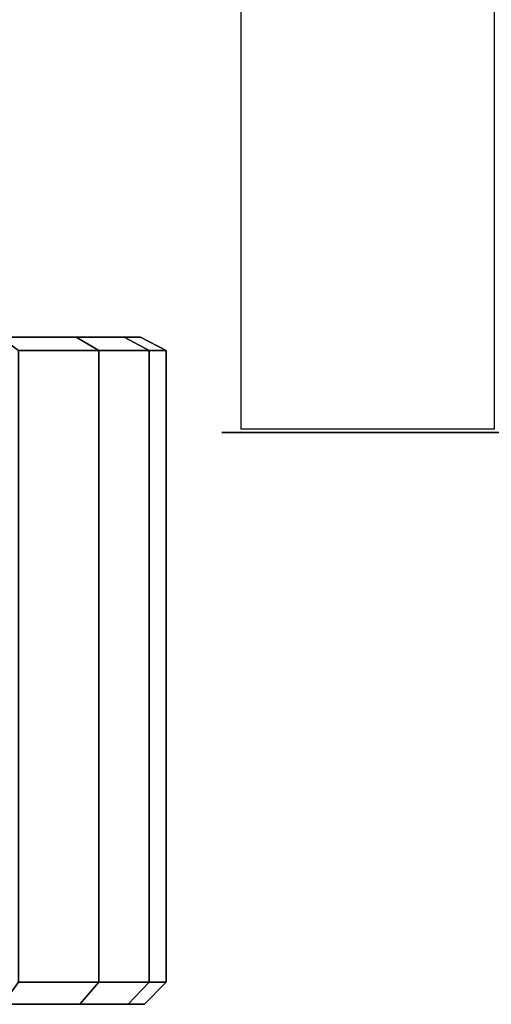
# Model space of a CAD drawing. Extents: x 0 to 64.2, y -2.2 to 30.2.
# Tile 17 of 25: x 54.9 to 58.4, y -0.8 to 6.6. Entities that reach past the tile are written whole.
import ezdxf

# ---------------------------------------------------------------- set-up
doc = ezdxf.new("R2010")
doc.units = 0
doc.header["$MEASUREMENT"] = 0
doc.layers.add('5', color=5, linetype='CONTINUOUS')
doc.layers.add('TIRES', color=19, linetype='CONTINUOUS')

msp = doc.modelspace()

# ---------------------------------------------------------------- linework, layer by layer
at = {"layer": '5', "linetype": 'CONTINUOUS'}
for points in [[(58.418604, 11.679314, 0.479447), (56.518511, 11.121783, 0.529447), (56.518511, 3.526363, 0.529447), (58.418604, 3.526016, 0.479447)], [(58.418604, 11.679314, 0.779447), (56.518511, 11.121783, 0.729447), (56.518511, 3.526363, 0.729447), (58.418604, 3.526016, 0.779447)], [(62, 3.49999, 0.004447), (56.375, 3.49999, 0.004447), (56.375, 3.49999, 1.254447), (62, 3.49999, 1.254447)]]:
    msp.add_3dface(points, dxfattribs=at)
at = {"layer": 'TIRES', "linetype": 'CONTINUOUS'}
for points in [[(53.919838, 4.21519, 4.876315), (55.283981, 4.21519, 5.626259), (54.710152, 4.21519, 6.416068), (53.575369, 4.21519, 5.350436)], [(53.575369, 4.21519, 2.149564), (54.710152, 4.21519, 1.083932), (55.283981, 4.21519, 1.873741), (53.919838, 4.21519, 2.623685)], [(54.135576, 4.21519, 4.331424), (55.643365, 4.21519, 4.718559), (55.283981, 4.21519, 5.626259), (53.919838, 4.21519, 4.876315)], [(53.919838, 4.21519, 2.623685), (55.283981, 4.21519, 1.873741), (55.643365, 4.21519, 2.781441), (54.135576, 4.21519, 3.168576)], [(54.209027, 4.21519, 3.75), (55.765723, 4.21519, 3.75), (55.643365, 4.21519, 4.718559), (54.135576, 4.21519, 4.331424)], [(54.135576, 4.21519, 3.168576), (55.643365, 4.21519, 2.781441), (55.765723, 4.21519, 3.75), (54.209027, 4.21519, 3.75)], [(55.283981, 4.21519, 5.626259), (55.451954, 4.115887, 5.718603), (54.849883, 4.115887, 6.547284), (54.710152, 4.21519, 6.416068)], [(54.710152, 4.21519, 1.083932), (54.849883, 4.115887, 0.952716), (55.451954, 4.115887, 1.781397), (55.283981, 4.21519, 1.873741)], [(55.643365, 4.21519, 4.718559), (55.829026, 4.115887, 4.766228), (55.451954, 4.115887, 5.718603), (55.283981, 4.21519, 5.626259)], [(55.283981, 4.21519, 1.873741), (55.451954, 4.115887, 1.781397), (55.829026, 4.115887, 2.733772), (55.643365, 4.21519, 2.781441)], [(55.765723, 4.21519, 3.75), (55.957406, 4.115887, 3.75), (55.829026, 4.115887, 4.766228), (55.643365, 4.21519, 4.718559)], [(55.643365, 4.21519, 2.781441), (55.829026, 4.115887, 2.733772), (55.957406, 4.115887, 3.75), (55.765723, 4.21519, 3.75)], [(54.849883, 4.115887, 0.952716), (54.849883, -0.625828, 0.952716), (55.451954, -0.625828, 1.781397), (55.451954, 4.115887, 1.781397)], [(55.451954, 4.115887, 5.718603), (55.451954, -0.625828, 5.718603), (54.849883, -0.625828, 6.547284), (54.849883, 4.115887, 6.547284)], [(55.451954, 4.115887, 1.781397), (55.451954, -0.625828, 1.781397), (55.829026, -0.625828, 2.733772), (55.829026, 4.115887, 2.733772)], [(55.829026, 4.115887, 4.766228), (55.829026, -0.625828, 4.766228), (55.451954, -0.625828, 5.718603), (55.451954, 4.115887, 5.718603)], [(55.829026, 4.115887, 2.733772), (55.829026, -0.625828, 2.733772), (55.957406, -0.625828, 3.75), (55.957406, 4.115887, 3.75)], [(55.957406, 4.115887, 3.75), (55.957406, -0.625828, 3.75), (55.829026, -0.625828, 4.766228), (55.829026, 4.115887, 4.766228)], [(54.849883, -0.625828, 0.952716), (54.731323, -0.792515, 1.064051), (55.309432, -0.792515, 1.859749), (55.451954, -0.625828, 1.781397)], [(55.451954, -0.625828, 5.718603), (55.309432, -0.792515, 5.640251), (54.731323, -0.792515, 6.435949), (54.849883, -0.625828, 6.547284)], [(55.451954, -0.625828, 1.781397), (55.309432, -0.792515, 1.859749), (55.671496, -0.792515, 2.774219), (55.829026, -0.625828, 2.733772)], [(55.829026, -0.625828, 4.766228), (55.671496, -0.792515, 4.725781), (55.309432, -0.792515, 5.640251), (55.451954, -0.625828, 5.718603)], [(55.829026, -0.625828, 2.733772), (55.671496, -0.792515, 2.774219), (55.794766, -0.792515, 3.75), (55.957406, -0.625828, 3.75)], [(55.957406, -0.625828, 3.75), (55.794766, -0.792515, 3.75), (55.671496, -0.792515, 4.725781), (55.829026, -0.625828, 4.766228)], [(54.731323, -0.792515, 1.064051), (53.575369, -0.792515, 2.149564), (53.919838, -0.792515, 2.623685), (55.309432, -0.792515, 1.859749)], [(55.309432, -0.792515, 5.640251), (53.919838, -0.792515, 4.876315), (53.575369, -0.792515, 5.350436), (54.731323, -0.792515, 6.435949)], [(55.309432, -0.792515, 1.859749), (53.919838, -0.792515, 2.623685), (54.135576, -0.792515, 3.168576), (55.671496, -0.792515, 2.774219)], [(55.671496, -0.792515, 4.725781), (54.135576, -0.792515, 4.331424), (53.919838, -0.792515, 4.876315), (55.309432, -0.792515, 5.640251)], [(55.671496, -0.792515, 2.774219), (54.135576, -0.792515, 3.168576), (54.209027, -0.792515, 3.75), (55.794766, -0.792515, 3.75)], [(55.794766, -0.792515, 3.75), (54.209027, -0.792515, 3.75), (54.135576, -0.792515, 4.331424), (55.671496, -0.792515, 4.725781)]]:
    msp.add_3dface(points, dxfattribs=at)

doc.saveas('drawing.dxf')
